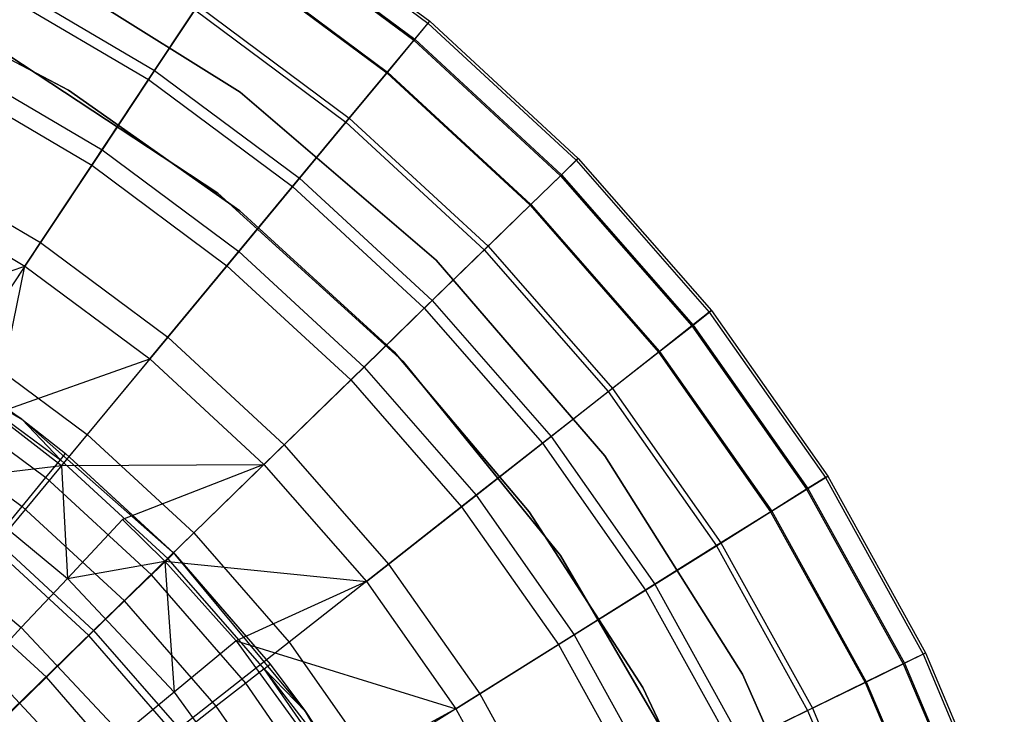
# Model space of a CAD drawing. Extents: x 0.1 to 16.1, y -7 to 7.
# Tile 64 of 68: x 9.4 to 10.9, y 1.2 to 2.3. Entities that reach past the tile are written whole.
import ezdxf

# ---------------------------------------------------------------- set-up
doc = ezdxf.new("R2010")
doc.units = 0
doc.header["$LTSCALE"] = 2.54
doc.layers.get('0').update_dxf_attribs({"color": 13, "linetype": 'CONTINUOUS'})

# ---------------------------------------------------------------- blocks, each defined once
blk = doc.blocks.new('DROPS_WOOD_E_PM_STL')
at = {"color": 0}
for p, q in [((9.7498, 2.5171, 4.8891), (10.0079, 2.3254, 4.8891)), ((9.7498, 2.5171, 4.8891), (10.0079, 2.3254, 4.8891)), ((9.7522, 2.5208, 5.1881), (10.0107, 2.3287, 5.1881)), ((9.7522, 2.5208, 5.1881), (10.0107, 2.3287, 5.1881)), ((9.7303, 2.4878, 4.5921), (9.9854, 2.2983, 4.5921)), ((9.7303, 2.4878, 4.5921), (9.9854, 2.2983, 4.5921)), ((9.7316, 2.4897, 5.5715), (9.9869, 2.3001, 5.5715)), ((9.7316, 2.4897, 5.5715), (9.9869, 2.3001, 5.5715)), ((9.3606, 2.4336, 213.1031), (9.709, 2.2156, 213.1031)), ((9.709, 2.2156, 220.7031), (9.3606, 2.4336, 220.7031)), ((9.3606, 2.4336, 213.1031), (9.709, 2.2156, 213.1031)), ((9.709, 2.2156, 220.7031), (9.3606, 2.4336, 220.7031)), ((9.693, 2.4315, 5.9503), (9.9423, 2.2463, 5.9503)), ((9.693, 2.4315, 5.9503), (9.9423, 2.2463, 5.9503)), ((9.6941, 2.4331, 4.3004), (9.9435, 2.2477, 4.3004)), ((9.6941, 2.4331, 4.3004), (9.9435, 2.2477, 4.3004)), ((9.3251, 2.3961, 3.7448), (9.5727, 2.2502, 3.7448)), ((9.3251, 2.3961, 3.7448), (9.5727, 2.2502, 3.7448)), ((9.4357, 2.2186, 213.3831), (9.1409, 2.3737, 213.3831)), ((9.1409, 2.3737, 213.3031), (9.4357, 2.2186, 213.3031)), ((9.4357, 2.2186, 213.3831), (9.1409, 2.3737, 213.3831)), ((9.1409, 2.3737, 213.3031), (9.4357, 2.2186, 213.3031)), ((9.4357, 2.2186, 220.7031), (9.1409, 2.3737, 220.7031)), ((9.317, 2.3806, 6.6831), (9.563, 2.2356, 6.6831)), ((9.317, 2.3806, 6.6831), (9.563, 2.2356, 6.6831)), ((9.6413, 2.3536, 4.0169), (9.5727, 2.2502, 3.7448)), ((9.6413, 2.3536, 4.0169), (9.5727, 2.2502, 3.7448)), ((9.6413, 2.3536, 4.0169), (9.8827, 2.1743, 4.0169)), ((9.6413, 2.3536, 4.0169), (9.8827, 2.1743, 4.0169)), ((9.563, 2.2356, 6.6831), (9.6367, 2.3466, 6.3217)), ((9.563, 2.2356, 6.6831), (9.6367, 2.3466, 6.3217)), ((9.6367, 2.3466, 6.3217), (9.8773, 2.1679, 6.3217)), ((9.6367, 2.3466, 6.3217), (9.8773, 2.1679, 6.3217)), ((10.0079, 2.3254, 4.8891), (9.9854, 2.2983, 4.5921)), ((10.0079, 2.3254, 4.8891), (9.9854, 2.2983, 4.5921)), ((9.9869, 2.3001, 5.5715), (10.0107, 2.3287, 5.1881)), ((9.9869, 2.3001, 5.5715), (10.0107, 2.3287, 5.1881)), ((10.0107, 2.3287, 5.1881), (10.0079, 2.3254, 4.8891)), ((10.0107, 2.3287, 5.1881), (10.0079, 2.3254, 4.8891)), ((10.0079, 2.3254, 4.8891), (10.2441, 2.1073, 4.8891)), ((10.0079, 2.3254, 4.8891), (10.2441, 2.1073, 4.8891)), ((10.0107, 2.3287, 5.1881), (10.2473, 2.1103, 5.1881)), ((10.0107, 2.3287, 5.1881), (10.2473, 2.1103, 5.1881)), ((9.9423, 2.2463, 5.9503), (9.9869, 2.3001, 5.5715)), ((9.9423, 2.2463, 5.9503), (9.9869, 2.3001, 5.5715)), ((9.9854, 2.2983, 4.5921), (9.9435, 2.2477, 4.3004)), ((9.9854, 2.2983, 4.5921), (9.9435, 2.2477, 4.3004)), ((9.9854, 2.2983, 4.5921), (10.2189, 2.0827, 4.5921)), ((9.9854, 2.2983, 4.5921), (10.2189, 2.0827, 4.5921)), ((9.9869, 2.3001, 5.5715), (10.2206, 2.0843, 5.5715)), ((9.9869, 2.3001, 5.5715), (10.2206, 2.0843, 5.5715)), ((9.6732, 2.0547, 213.1031), (9.3408, 2.2738, 213.1031)), ((9.3408, 2.2738, 220.7031), (9.6732, 2.0547, 220.7031)), ((9.3408, 2.2738, 220.7031), (9.6732, 2.0547, 220.7031)), ((9.6732, 2.0547, 213.1031), (9.3408, 2.2738, 213.1031)), ((9.2552, 2.2617, 3.487), (9.489, 2.1239, 3.487)), ((9.2552, 2.2617, 3.487), (9.489, 2.1239, 3.487)), ((9.5727, 2.2502, 3.7448), (9.489, 2.1239, 3.487)), ((9.5727, 2.2502, 3.7448), (9.489, 2.1239, 3.487)), ((9.5727, 2.2502, 3.7448), (9.8034, 2.0788, 3.7448)), ((9.5727, 2.2502, 3.7448), (9.8034, 2.0788, 3.7448)), ((9.8773, 2.1679, 6.3217), (9.9423, 2.2463, 5.9503)), ((9.8773, 2.1679, 6.3217), (9.9423, 2.2463, 5.9503)), ((9.9435, 2.2477, 4.3004), (9.8827, 2.1743, 4.0169)), ((9.9435, 2.2477, 4.3004), (9.8827, 2.1743, 4.0169)), ((9.9423, 2.2463, 5.9503), (10.1706, 2.0356, 5.9503)), ((9.9423, 2.2463, 5.9503), (10.1706, 2.0356, 5.9503)), ((9.9435, 2.2477, 4.3004), (10.1719, 2.0369, 4.3004)), ((9.9435, 2.2477, 4.3004), (10.1719, 2.0369, 4.3004)), ((9.2416, 2.2354, 7.0318), (9.4726, 2.0993, 7.0318)), ((9.2416, 2.2354, 7.0318), (9.4726, 2.0993, 7.0318)), ((9.4726, 2.0993, 7.0318), (9.563, 2.2356, 6.6831)), ((9.4726, 2.0993, 7.0318), (9.563, 2.2356, 6.6831)), ((9.563, 2.2356, 6.6831), (9.7923, 2.0653, 6.6831)), ((9.563, 2.2356, 6.6831), (9.7923, 2.0653, 6.6831)), ((9.7083, 2.027, 213.3831), (9.4357, 2.2186, 213.3831)), ((9.4357, 2.2186, 213.3031), (9.7083, 2.027, 213.3031)), ((9.4357, 2.2186, 213.3831), (9.4357, 2.2186, 213.3031)), ((9.7083, 2.027, 213.3831), (9.4357, 2.2186, 213.3831)), ((9.4357, 2.2186, 213.3031), (9.7083, 2.027, 213.3031)), ((9.4357, 2.2186, 213.3831), (9.4357, 2.2186, 213.3031)), ((9.7083, 2.027, 220.7031), (9.4357, 2.2186, 220.7031)), ((9.709, 2.2156, 213.1031), (10.021, 1.948, 213.1031)), ((10.021, 1.948, 220.7031), (9.709, 2.2156, 220.7031)), ((9.709, 2.2156, 213.1031), (10.021, 1.948, 213.1031)), ((9.709, 2.2156, 213.1031), (9.709, 2.2156, 220.7031)), ((10.021, 1.948, 220.7031), (9.709, 2.2156, 220.7031)), ((9.709, 2.2156, 213.1031), (9.709, 2.2156, 220.7031)), ((9.7923, 2.0653, 6.6831), (9.8773, 2.1679, 6.3217)), ((9.7923, 2.0653, 6.6831), (9.8773, 2.1679, 6.3217)), ((9.8827, 2.1743, 4.0169), (9.8034, 2.0788, 3.7448)), ((9.8827, 2.1743, 4.0169), (9.8034, 2.0788, 3.7448)), ((9.8773, 2.1679, 6.3217), (10.0976, 1.9645, 6.3217)), ((9.8773, 2.1679, 6.3217), (10.0976, 1.9645, 6.3217)), ((9.8827, 2.1743, 4.0169), (10.1036, 1.9704, 4.0169)), ((9.8827, 2.1743, 4.0169), (10.1036, 1.9704, 4.0169)), ((9.489, 2.1239, 3.487), (9.391, 1.9762, 3.2461)), ((9.489, 2.1239, 3.487), (9.391, 1.9762, 3.2461)), ((9.489, 2.1239, 3.487), (9.7067, 1.9621, 3.487)), ((9.489, 2.1239, 3.487), (9.7067, 1.9621, 3.487)), ((9.1735, 2.1043, 3.2461), (9.391, 1.9762, 3.2461)), ((9.1735, 2.1043, 3.2461), (9.391, 1.9762, 3.2461)), ((10.2441, 2.1073, 4.8891), (10.2189, 2.0827, 4.5921)), ((10.2441, 2.1073, 4.8891), (10.2189, 2.0827, 4.5921)), ((10.2206, 2.0843, 5.5715), (10.2473, 2.1103, 5.1881)), ((10.2206, 2.0843, 5.5715), (10.2473, 2.1103, 5.1881)), ((10.2473, 2.1103, 5.1881), (10.2441, 2.1073, 4.8891)), ((10.2473, 2.1103, 5.1881), (10.2441, 2.1073, 4.8891)), ((10.2441, 2.1073, 4.8891), (10.4559, 1.8653, 4.8891)), ((10.2441, 2.1073, 4.8891), (10.4559, 1.8653, 4.8891)), ((10.2473, 2.1103, 5.1881), (10.4593, 1.868, 5.1881)), ((10.2473, 2.1103, 5.1881), (10.4593, 1.868, 5.1881)), ((9.3661, 1.9387, 7.3652), (9.4726, 2.0993, 7.0318)), ((9.3661, 1.9387, 7.3652), (9.4726, 2.0993, 7.0318)), ((9.4726, 2.0993, 7.0318), (9.6879, 1.9394, 7.0318)), ((9.4726, 2.0993, 7.0318), (9.6879, 1.9394, 7.0318)), ((9.8034, 2.0788, 3.7448), (9.7067, 1.9621, 3.487)), ((9.8034, 2.0788, 3.7448), (9.7067, 1.9621, 3.487)), ((9.8034, 2.0788, 3.7448), (10.0146, 1.8838, 3.7448)), ((9.8034, 2.0788, 3.7448), (10.0146, 1.8838, 3.7448)), ((10.1706, 2.0356, 5.9503), (10.2206, 2.0843, 5.5715)), ((10.1706, 2.0356, 5.9503), (10.2206, 2.0843, 5.5715)), ((10.2189, 2.0827, 4.5921), (10.1719, 2.0369, 4.3004)), ((10.2189, 2.0827, 4.5921), (10.1719, 2.0369, 4.3004)), ((10.2189, 2.0827, 4.5921), (10.4282, 1.8436, 4.5921)), ((10.2189, 2.0827, 4.5921), (10.4282, 1.8436, 4.5921)), ((10.2206, 2.0843, 5.5715), (10.43, 1.845, 5.5715)), ((10.2206, 2.0843, 5.5715), (10.43, 1.845, 5.5715)), ((9.1527, 2.0644, 7.3652), (9.3661, 1.9387, 7.3652)), ((9.1527, 2.0644, 7.3652), (9.3661, 1.9387, 7.3652)), ((9.9681, 1.7874, 213.1031), (9.6732, 2.0547, 213.1031)), ((9.6732, 2.0547, 220.7031), (9.9681, 1.7874, 220.7031)), ((9.6732, 2.0547, 220.7031), (9.9681, 1.7874, 220.7031)), ((9.6732, 2.0547, 220.7031), (9.6732, 2.0547, 213.1031)), ((9.9681, 1.7874, 213.1031), (9.6732, 2.0547, 213.1031)), ((9.6732, 2.0547, 220.7031), (9.6732, 2.0547, 213.1031)), ((9.6879, 1.9394, 7.0318), (9.7923, 2.0653, 6.6831)), ((9.6879, 1.9394, 7.0318), (9.7923, 2.0653, 6.6831)), ((9.7923, 2.0653, 6.6831), (10.0021, 1.8716, 6.6831)), ((9.7923, 2.0653, 6.6831), (10.0021, 1.8716, 6.6831)), ((9.9541, 1.8021, 213.3831), (9.7083, 2.027, 213.3831)), ((9.7083, 2.027, 213.3031), (9.9541, 1.8021, 213.3031)), ((9.7083, 2.027, 213.3831), (9.7083, 2.027, 213.3031)), ((9.9541, 1.8021, 213.3831), (9.7083, 2.027, 213.3831)), ((9.7083, 2.027, 213.3031), (9.9541, 1.8021, 213.3031)), ((9.7083, 2.027, 213.3831), (9.7083, 2.027, 213.3031)), ((9.9541, 1.8021, 220.7031), (9.7083, 2.027, 220.7031)), ((10.0976, 1.9645, 6.3217), (10.1706, 2.0356, 5.9503)), ((10.0976, 1.9645, 6.3217), (10.1706, 2.0356, 5.9503)), ((10.1719, 2.0369, 4.3004), (10.1036, 1.9704, 4.0169)), ((10.1719, 2.0369, 4.3004), (10.1036, 1.9704, 4.0169)), ((10.1706, 2.0356, 5.9503), (10.3751, 1.8019, 5.9503)), ((10.1706, 2.0356, 5.9503), (10.3751, 1.8019, 5.9503)), ((10.1719, 2.0369, 4.3004), (10.3766, 1.803, 4.3004)), ((10.1719, 2.0369, 4.3004), (10.3766, 1.803, 4.3004)), ((9.391, 1.9762, 3.2461), (9.2797, 1.8085, 3.0249)), ((9.391, 1.9762, 3.2461), (9.2797, 1.8085, 3.0249)), ((9.391, 1.9762, 3.2461), (9.5936, 1.8256, 3.2461)), ((9.391, 1.9762, 3.2461), (9.5936, 1.8256, 3.2461)), ((9.7067, 1.9621, 3.487), (9.5936, 1.8256, 3.2461)), ((9.7067, 1.9621, 3.487), (9.5936, 1.8256, 3.2461)), ((9.7067, 1.9621, 3.487), (9.9061, 1.7781, 3.487)), ((9.7067, 1.9621, 3.487), (9.9061, 1.7781, 3.487)), ((10.0021, 1.8716, 6.6831), (10.0976, 1.9645, 6.3217)), ((10.0021, 1.8716, 6.6831), (10.0976, 1.9645, 6.3217)), ((10.1036, 1.9704, 4.0169), (10.0146, 1.8838, 3.7448)), ((10.1036, 1.9704, 4.0169), (10.0146, 1.8838, 3.7448)), ((10.0976, 1.9645, 6.3217), (10.2949, 1.739, 6.3217)), ((10.0976, 1.9645, 6.3217), (10.2949, 1.739, 6.3217)), ((10.1036, 1.9704, 4.0169), (10.3015, 1.7441, 4.0169)), ((10.1036, 1.9704, 4.0169), (10.3015, 1.7441, 4.0169)), ((10.021, 1.948, 213.1031), (10.2897, 1.637, 213.1031)), ((10.2897, 1.637, 220.7031), (10.021, 1.948, 220.7031)), ((10.021, 1.948, 213.1031), (10.2897, 1.637, 213.1031)), ((10.021, 1.948, 213.1031), (10.021, 1.948, 220.7031)), ((10.2897, 1.637, 220.7031), (10.021, 1.948, 220.7031)), ((10.021, 1.948, 213.1031), (10.021, 1.948, 220.7031)), ((9.0946, 1.8455, 7.681), (9.3661, 1.9387, 7.3652)), ((9.0946, 1.8455, 7.681), (9.3661, 1.9387, 7.3652)), ((9.3661, 1.9387, 7.3652), (9.2442, 1.755, 7.681)), ((9.3661, 1.9387, 7.3652), (9.2442, 1.755, 7.681)), ((9.3179, 1.7038, 7.681), (9.3661, 1.9387, 7.3652)), ((9.3179, 1.7038, 7.681), (9.3661, 1.9387, 7.3652)), ((9.3661, 1.9387, 7.3652), (9.5649, 1.791, 7.3652)), ((9.3661, 1.9387, 7.3652), (9.5649, 1.791, 7.3652)), ((9.5649, 1.791, 7.3652), (9.6879, 1.9394, 7.0318)), ((9.5649, 1.791, 7.3652), (9.6879, 1.9394, 7.0318)), ((9.6879, 1.9394, 7.0318), (9.8849, 1.7575, 7.0318)), ((9.6879, 1.9394, 7.0318), (9.8849, 1.7575, 7.0318)), ((10.0146, 1.8838, 3.7448), (9.9061, 1.7781, 3.487)), ((10.0146, 1.8838, 3.7448), (9.9061, 1.7781, 3.487)), ((10.0146, 1.8838, 3.7448), (10.2039, 1.6675, 3.7448)), ((10.0146, 1.8838, 3.7448), (10.2039, 1.6675, 3.7448)), ((9.3614, 1.6952, 9.533), (9.0876, 1.8709, 9.533)), ((9.3614, 1.6952, 9.533), (9.0876, 1.8709, 9.533)), ((9.8849, 1.7575, 7.0318), (10.0021, 1.8716, 6.6831)), ((9.8849, 1.7575, 7.0318), (10.0021, 1.8716, 6.6831)), ((10.0021, 1.8716, 6.6831), (10.1902, 1.6567, 6.6831)), ((10.0021, 1.8716, 6.6831), (10.1902, 1.6567, 6.6831)), ((10.43, 1.845, 5.5715), (10.4593, 1.868, 5.1881)), ((10.43, 1.845, 5.5715), (10.4593, 1.868, 5.1881)), ((10.4593, 1.868, 5.1881), (10.4559, 1.8653, 4.8891)), ((10.4593, 1.868, 5.1881), (10.4559, 1.8653, 4.8891)), ((10.4593, 1.868, 5.1881), (10.6444, 1.6045, 5.1881)), ((10.4593, 1.868, 5.1881), (10.6444, 1.6045, 5.1881)), ((10.4559, 1.8653, 4.8891), (10.4282, 1.8436, 4.5921)), ((10.4559, 1.8653, 4.8891), (10.4282, 1.8436, 4.5921)), ((10.4559, 1.8653, 4.8891), (10.6407, 1.6022, 4.8891)), ((10.4559, 1.8653, 4.8891), (10.6407, 1.6022, 4.8891)), ((10.3751, 1.8019, 5.9503), (10.43, 1.845, 5.5715)), ((10.3751, 1.8019, 5.9503), (10.43, 1.845, 5.5715)), ((10.4282, 1.8436, 4.5921), (10.3766, 1.803, 4.3004)), ((10.4282, 1.8436, 4.5921), (10.3766, 1.803, 4.3004)), ((10.4282, 1.8436, 4.5921), (10.6108, 1.5835, 4.5921)), ((10.4282, 1.8436, 4.5921), (10.6108, 1.5835, 4.5921)), ((10.43, 1.845, 5.5715), (10.6128, 1.5848, 5.5715)), ((10.43, 1.845, 5.5715), (10.6128, 1.5848, 5.5715)), ((9.5936, 1.8256, 3.2461), (9.4652, 1.6708, 3.0249)), ((9.5936, 1.8256, 3.2461), (9.4652, 1.6708, 3.0249)), ((9.5936, 1.8256, 3.2461), (9.7791, 1.6544, 3.2461)), ((9.5936, 1.8256, 3.2461), (9.7791, 1.6544, 3.2461)), ((9.2797, 1.8085, 3.0249), (9.4652, 1.6708, 3.0249)), ((9.2797, 1.8085, 3.0249), (9.4652, 1.6708, 3.0249)), ((10.3766, 1.803, 4.3004), (10.3015, 1.7441, 4.0169)), ((10.3766, 1.803, 4.3004), (10.3015, 1.7441, 4.0169)), ((10.3766, 1.803, 4.3004), (10.5552, 1.5487, 4.3004)), ((10.3766, 1.803, 4.3004), (10.5552, 1.5487, 4.3004)), ((9.3179, 1.7038, 7.681), (9.5649, 1.791, 7.3652)), ((9.3179, 1.7038, 7.681), (9.5649, 1.791, 7.3652)), ((9.5649, 1.791, 7.3652), (9.4242, 1.6213, 7.681)), ((9.5649, 1.791, 7.3652), (9.4242, 1.6213, 7.681)), ((9.5649, 1.791, 7.3652), (9.7468, 1.623, 7.3652)), ((9.5649, 1.791, 7.3652), (9.7468, 1.623, 7.3652)), ((10.1692, 1.5477, 213.3831), (9.9541, 1.8021, 213.3831)), ((9.9541, 1.8021, 213.3031), (10.1692, 1.5477, 213.3031)), ((9.9541, 1.8021, 213.3831), (9.9541, 1.8021, 213.3031)), ((10.1692, 1.5477, 213.3831), (9.9541, 1.8021, 213.3831)), ((9.9541, 1.8021, 213.3031), (10.1692, 1.5477, 213.3031)), ((9.9541, 1.8021, 213.3831), (9.9541, 1.8021, 213.3031)), ((10.1692, 1.5477, 220.7031), (9.9541, 1.8021, 220.7031)), ((10.2189, 1.4783, 213.1031), (9.9681, 1.7874, 213.1031)), ((9.9681, 1.7874, 220.7031), (10.2189, 1.4783, 220.7031)), ((9.9681, 1.7874, 220.7031), (10.2189, 1.4783, 220.7031)), ((9.9681, 1.7874, 220.7031), (9.9681, 1.7874, 213.1031)), ((10.2189, 1.4783, 213.1031), (9.9681, 1.7874, 213.1031)), ((9.9681, 1.7874, 220.7031), (9.9681, 1.7874, 213.1031)), ((10.2949, 1.739, 6.3217), (10.3751, 1.8019, 5.9503)), ((10.2949, 1.739, 6.3217), (10.3751, 1.8019, 5.9503)), ((10.3751, 1.8019, 5.9503), (10.5536, 1.5477, 5.9503)), ((10.3751, 1.8019, 5.9503), (10.5536, 1.5477, 5.9503)), ((9.2423, 1.779, 15.533), (9.3614, 1.6952, 9.533)), ((9.2423, 1.779, 15.533), (9.3614, 1.6952, 9.533)), ((9.2423, 1.779, 15.533), (9.3614, 1.6952, 15.533)), ((9.2423, 1.779, 15.533), (9.3614, 1.6952, 15.533)), ((9.9061, 1.7781, 3.487), (9.7791, 1.6544, 3.2461)), ((9.9061, 1.7781, 3.487), (9.7791, 1.6544, 3.2461)), ((9.9061, 1.7781, 3.487), (10.0847, 1.5739, 3.487)), ((9.9061, 1.7781, 3.487), (10.0847, 1.5739, 3.487)), ((9.2354, 1.7685, 15.6443), (9.3614, 1.6952, 15.533)), ((9.2354, 1.7685, 15.6443), (9.3614, 1.6952, 15.533)), ((9.2354, 1.7685, 15.6443), (9.423, 1.6306, 15.6443)), ((9.2354, 1.7685, 15.6443), (9.423, 1.6306, 15.6443)), ((9.7468, 1.623, 7.3652), (9.8849, 1.7575, 7.0318)), ((9.7468, 1.623, 7.3652), (9.8849, 1.7575, 7.0318)), ((9.8849, 1.7575, 7.0318), (10.0615, 1.5557, 7.0318)), ((9.8849, 1.7575, 7.0318), (10.0615, 1.5557, 7.0318)), ((10.3015, 1.7441, 4.0169), (10.2039, 1.6675, 3.7448)), ((10.3015, 1.7441, 4.0169), (10.2039, 1.6675, 3.7448)), ((10.3015, 1.7441, 4.0169), (10.4743, 1.4981, 4.0169)), ((10.3015, 1.7441, 4.0169), (10.4743, 1.4981, 4.0169)), ((9.2152, 1.7375, 15.7499), (9.3994, 1.6021, 15.7499)), ((9.2152, 1.7375, 15.7499), (9.3994, 1.6021, 15.7499)), ((10.1902, 1.6567, 6.6831), (10.2949, 1.739, 6.3217)), ((10.1902, 1.6567, 6.6831), (10.2949, 1.739, 6.3217)), ((10.2949, 1.739, 6.3217), (10.4672, 1.4937, 6.3217)), ((10.2949, 1.739, 6.3217), (10.4672, 1.4937, 6.3217)), ((9.3179, 1.7038, 7.681), (9.4242, 1.6213, 7.681)), ((9.3179, 1.7038, 7.681), (9.4242, 1.6213, 7.681)), ((9.3614, 1.6952, 9.533), (9.4309, 1.6403, 15.533)), ((9.6052, 1.4797, 9.533), (9.3614, 1.6952, 9.533)), ((9.3614, 1.6952, 15.533), (9.3614, 1.6952, 9.533)), ((9.3614, 1.6952, 15.533), (9.3614, 1.6952, 9.533)), ((9.3614, 1.6952, 15.533), (9.4309, 1.6403, 15.533)), ((9.3614, 1.6952, 9.533), (9.4309, 1.6403, 15.533)), ((9.6052, 1.4797, 9.533), (9.3614, 1.6952, 9.533)), ((9.3614, 1.6952, 15.533), (9.4309, 1.6403, 15.533)), ((9.3614, 1.6952, 15.533), (9.423, 1.6306, 15.6443)), ((9.3614, 1.6952, 15.533), (9.423, 1.6306, 15.6443)), ((9.1826, 1.6877, 15.8447), (9.3616, 1.5561, 15.8447)), ((9.1826, 1.6877, 15.8447), (9.3616, 1.5561, 15.8447)), ((9.4652, 1.6708, 3.0249), (9.3229, 1.4991, 2.8255)), ((9.4652, 1.6708, 3.0249), (9.3229, 1.4991, 2.8255)), ((9.4652, 1.6708, 3.0249), (9.6349, 1.5141, 3.0249)), ((9.4652, 1.6708, 3.0249), (9.6349, 1.5141, 3.0249)), ((10.2039, 1.6675, 3.7448), (10.0847, 1.5739, 3.487)), ((10.2039, 1.6675, 3.7448), (10.0847, 1.5739, 3.487)), ((10.2039, 1.6675, 3.7448), (10.3691, 1.4323, 3.7448)), ((10.2039, 1.6675, 3.7448), (10.3691, 1.4323, 3.7448)), ((9.7791, 1.6544, 3.2461), (9.6349, 1.5141, 3.0249)), ((9.7791, 1.6544, 3.2461), (9.6349, 1.5141, 3.0249)), ((9.7791, 1.6544, 3.2461), (9.9453, 1.4644, 3.2461)), ((9.7791, 1.6544, 3.2461), (9.9453, 1.4644, 3.2461)), ((10.0615, 1.5557, 7.0318), (10.1902, 1.6567, 6.6831)), ((10.0615, 1.5557, 7.0318), (10.1902, 1.6567, 6.6831)), ((10.1902, 1.6567, 6.6831), (10.3543, 1.423, 6.6831)), ((10.1902, 1.6567, 6.6831), (10.3543, 1.423, 6.6831)), ((9.3994, 1.6021, 15.7499), (9.423, 1.6306, 15.6443)), ((9.3994, 1.6021, 15.7499), (9.423, 1.6306, 15.6443)), ((9.423, 1.6306, 15.6443), (9.4309, 1.6403, 15.533)), ((9.423, 1.6306, 15.6443), (9.4309, 1.6403, 15.533)), ((9.5942, 1.473, 15.6443), (9.423, 1.6306, 15.6443)), ((9.5942, 1.473, 15.6443), (9.423, 1.6306, 15.6443)), ((9.4309, 1.6403, 15.533), (9.6052, 1.4797, 9.533)), ((9.4309, 1.6403, 15.533), (9.6052, 1.4797, 9.533)), ((9.4309, 1.6403, 15.533), (9.6032, 1.4817, 15.533)), ((9.4309, 1.6403, 15.533), (9.6032, 1.4817, 15.533)), ((10.2897, 1.637, 213.1031), (10.509, 1.2894, 213.1031)), ((10.509, 1.2894, 220.7031), (10.2897, 1.637, 220.7031)), ((10.2897, 1.637, 213.1031), (10.509, 1.2894, 213.1031)), ((10.2897, 1.637, 213.1031), (10.2897, 1.637, 220.7031)), ((10.509, 1.2894, 220.7031), (10.2897, 1.637, 220.7031)), ((10.2897, 1.637, 213.1031), (10.2897, 1.637, 220.7031)), ((9.2424, 1.5999, 7.8696), (9.4242, 1.6213, 7.681)), ((9.2424, 1.5999, 7.8696), (9.4242, 1.6213, 7.681)), ((9.4242, 1.6213, 7.681), (9.7468, 1.623, 7.3652)), ((9.4242, 1.6213, 7.681), (9.7468, 1.623, 7.3652)), ((9.4242, 1.6213, 7.681), (9.4338, 1.4416, 7.8696)), ((9.4242, 1.6213, 7.681), (9.4338, 1.4416, 7.8696)), ((9.7468, 1.623, 7.3652), (9.5217, 1.5352, 7.681)), ((9.7468, 1.623, 7.3652), (9.5217, 1.5352, 7.681)), ((9.5889, 1.4692, 7.681), (9.7468, 1.623, 7.3652)), ((9.5889, 1.4692, 7.681), (9.7468, 1.623, 7.3652)), ((9.7468, 1.623, 7.3652), (9.9099, 1.4367, 7.3652)), ((9.7468, 1.623, 7.3652), (9.9099, 1.4367, 7.3652)), ((9.2424, 1.5999, 7.8696), (9.4338, 1.4416, 7.8696)), ((9.2424, 1.5999, 7.8696), (9.4338, 1.4416, 7.8696)), ((9.3616, 1.5561, 15.8447), (9.3994, 1.6021, 15.7499)), ((9.3616, 1.5561, 15.8447), (9.3994, 1.6021, 15.7499)), ((9.5677, 1.4472, 15.7499), (9.3994, 1.6021, 15.7499)), ((9.5677, 1.4472, 15.7499), (9.3994, 1.6021, 15.7499)), ((10.6407, 1.6022, 4.8891), (10.6108, 1.5835, 4.5921)), ((10.6407, 1.6022, 4.8891), (10.6108, 1.5835, 4.5921)), ((10.6128, 1.5848, 5.5715), (10.6444, 1.6045, 5.1881)), ((10.6128, 1.5848, 5.5715), (10.6444, 1.6045, 5.1881)), ((10.6444, 1.6045, 5.1881), (10.6407, 1.6022, 4.8891)), ((10.6444, 1.6045, 5.1881), (10.6407, 1.6022, 4.8891)), ((10.6407, 1.6022, 4.8891), (10.7965, 1.3209, 4.8891)), ((10.6407, 1.6022, 4.8891), (10.7965, 1.3209, 4.8891)), ((10.6444, 1.6045, 5.1881), (10.8004, 1.3229, 5.1881)), ((10.6444, 1.6045, 5.1881), (10.8004, 1.3229, 5.1881)), ((10.5536, 1.5477, 5.9503), (10.6128, 1.5848, 5.5715)), ((10.5536, 1.5477, 5.9503), (10.6128, 1.5848, 5.5715)), ((10.6108, 1.5835, 4.5921), (10.5552, 1.5487, 4.3004)), ((10.6108, 1.5835, 4.5921), (10.5552, 1.5487, 4.3004)), ((10.6108, 1.5835, 4.5921), (10.7648, 1.3055, 4.5921)), ((10.6108, 1.5835, 4.5921), (10.7648, 1.3055, 4.5921)), ((10.6128, 1.5848, 5.5715), (10.7669, 1.3066, 5.5715)), ((10.6128, 1.5848, 5.5715), (10.7669, 1.3066, 5.5715)), ((10.0847, 1.5739, 3.487), (9.9453, 1.4644, 3.2461)), ((10.0847, 1.5739, 3.487), (9.9453, 1.4644, 3.2461)), ((10.0847, 1.5739, 3.487), (10.2407, 1.3519, 3.487)), ((10.0847, 1.5739, 3.487), (10.2407, 1.3519, 3.487)), ((9.3112, 1.495, 15.9239), (9.3616, 1.5561, 15.8447)), ((9.3112, 1.495, 15.9239), (9.3616, 1.5561, 15.8447)), ((9.525, 1.4057, 15.8447), (9.3616, 1.5561, 15.8447)), ((9.525, 1.4057, 15.8447), (9.3616, 1.5561, 15.8447)), ((9.9099, 1.4367, 7.3652), (10.0615, 1.5557, 7.0318)), ((9.9099, 1.4367, 7.3652), (10.0615, 1.5557, 7.0318)), ((10.0615, 1.5557, 7.0318), (10.2156, 1.3362, 7.0318)), ((10.0615, 1.5557, 7.0318), (10.2156, 1.3362, 7.0318)), ((10.3499, 1.2678, 213.3831), (10.1692, 1.5477, 213.3831)), ((10.1692, 1.5477, 213.3031), (10.3499, 1.2678, 213.3031)), ((10.1692, 1.5477, 213.3831), (10.1692, 1.5477, 213.3031)), ((10.3499, 1.2678, 213.3831), (10.1692, 1.5477, 213.3831)), ((10.1692, 1.5477, 213.3031), (10.3499, 1.2678, 213.3031)), ((10.1692, 1.5477, 213.3831), (10.1692, 1.5477, 213.3031)), ((10.3499, 1.2678, 220.7031), (10.1692, 1.5477, 220.7031)), ((10.4672, 1.4937, 6.3217), (10.5536, 1.5477, 5.9503)), ((10.4672, 1.4937, 6.3217), (10.5536, 1.5477, 5.9503)), ((10.5552, 1.5487, 4.3004), (10.4743, 1.4981, 4.0169)), ((10.5552, 1.5487, 4.3004), (10.4743, 1.4981, 4.0169)), ((10.5536, 1.5477, 5.9503), (10.7041, 1.276, 5.9503)), ((10.5536, 1.5477, 5.9503), (10.7041, 1.276, 5.9503)), ((10.5552, 1.5487, 4.3004), (10.7058, 1.2768, 4.3004)), ((10.5552, 1.5487, 4.3004), (10.7058, 1.2768, 4.3004)), ((9.5217, 1.5352, 7.681), (9.4338, 1.4416, 7.8696)), ((9.5217, 1.5352, 7.681), (9.4338, 1.4416, 7.8696)), ((9.5217, 1.5352, 7.681), (9.5889, 1.4692, 7.681)), ((9.5217, 1.5352, 7.681), (9.5889, 1.4692, 7.681)), ((9.1794, 1.5132, 8.071), (9.3604, 1.3635, 8.071)), ((9.1794, 1.5132, 8.071), (9.3604, 1.3635, 8.071)), ((9.6349, 1.5141, 3.0249), (9.4752, 1.3585, 2.8255)), ((9.6349, 1.5141, 3.0249), (9.4752, 1.3585, 2.8255)), ((9.6349, 1.5141, 3.0249), (9.787, 1.3402, 3.0249)), ((9.6349, 1.5141, 3.0249), (9.787, 1.3402, 3.0249)), ((9.4682, 1.3505, 15.9239), (9.3112, 1.495, 15.9239)), ((9.4682, 1.3505, 15.9239), (9.3112, 1.495, 15.9239)), ((9.3229, 1.4991, 2.8255), (9.4752, 1.3585, 2.8255)), ((9.3229, 1.4991, 2.8255), (9.4752, 1.3585, 2.8255)), ((10.3543, 1.423, 6.6831), (10.4672, 1.4937, 6.3217)), ((10.3543, 1.423, 6.6831), (10.4672, 1.4937, 6.3217)), ((10.4743, 1.4981, 4.0169), (10.3691, 1.4323, 3.7448)), ((10.4743, 1.4981, 4.0169), (10.3691, 1.4323, 3.7448)), ((10.4672, 1.4937, 6.3217), (10.6125, 1.2315, 6.3217)), ((10.4672, 1.4937, 6.3217), (10.6125, 1.2315, 6.3217)), ((10.4743, 1.4981, 4.0169), (10.62, 1.2351, 4.0169)), ((10.4743, 1.4981, 4.0169), (10.62, 1.2351, 4.0169)), ((9.5942, 1.473, 15.6443), (9.6032, 1.4817, 15.533)), ((9.5942, 1.473, 15.6443), (9.6032, 1.4817, 15.533)), ((9.6032, 1.4817, 15.533), (9.6052, 1.4797, 9.533)), ((9.6032, 1.4817, 15.533), (9.6052, 1.4797, 9.533)), ((9.6032, 1.4817, 15.533), (9.7569, 1.3052, 15.533)), ((9.6032, 1.4817, 15.533), (9.7569, 1.3052, 15.533)), ((9.6052, 1.4797, 9.533), (9.7569, 1.3052, 15.533)), ((9.8132, 1.2295, 9.533), (9.6052, 1.4797, 9.533)), ((9.6052, 1.4797, 9.533), (9.7569, 1.3052, 15.533)), ((9.8132, 1.2295, 9.533), (9.6052, 1.4797, 9.533)), ((10.4195, 1.1344, 213.1031), (10.2189, 1.4783, 213.1031)), ((10.2189, 1.4783, 220.7031), (10.4195, 1.1344, 220.7031)), ((10.2189, 1.4783, 220.7031), (10.4195, 1.1344, 220.7031)), ((10.2189, 1.4783, 220.7031), (10.2189, 1.4783, 213.1031)), ((10.4195, 1.1344, 213.1031), (10.2189, 1.4783, 213.1031)), ((10.2189, 1.4783, 220.7031), (10.2189, 1.4783, 213.1031)), ((9.4338, 1.4416, 7.8696), (9.5889, 1.4692, 7.681)), ((9.4338, 1.4416, 7.8696), (9.5889, 1.4692, 7.681)), ((9.5677, 1.4472, 15.7499), (9.5942, 1.473, 15.6443)), ((9.5677, 1.4472, 15.7499), (9.5942, 1.473, 15.6443)), ((9.5889, 1.4692, 7.681), (9.9099, 1.4367, 7.3652)), ((9.5889, 1.4692, 7.681), (9.9099, 1.4367, 7.3652)), ((9.5889, 1.4692, 7.681), (9.7027, 1.3424, 7.681)), ((9.5889, 1.4692, 7.681), (9.7027, 1.3424, 7.681)), ((9.5889, 1.4692, 7.681), (9.6038, 1.2606, 7.8696)), ((9.5889, 1.4692, 7.681), (9.6038, 1.2606, 7.8696)), ((9.747, 1.2975, 15.6443), (9.5942, 1.473, 15.6443)), ((9.747, 1.2975, 15.6443), (9.5942, 1.473, 15.6443)), ((9.9453, 1.4644, 3.2461), (9.787, 1.3402, 3.0249)), ((9.9453, 1.4644, 3.2461), (9.787, 1.3402, 3.0249)), ((9.9453, 1.4644, 3.2461), (10.0904, 1.2579, 3.2461)), ((9.9453, 1.4644, 3.2461), (10.0904, 1.2579, 3.2461)), ((9.525, 1.4057, 15.8447), (9.5677, 1.4472, 15.7499)), ((9.525, 1.4057, 15.8447), (9.5677, 1.4472, 15.7499)), ((9.7179, 1.2748, 15.7499), (9.5677, 1.4472, 15.7499)), ((9.7179, 1.2748, 15.7499), (9.5677, 1.4472, 15.7499)), ((9.4338, 1.4416, 7.8696), (9.3604, 1.3635, 8.071)), ((9.4338, 1.4416, 7.8696), (9.3604, 1.3635, 8.071)), ((9.4338, 1.4416, 7.8696), (9.6038, 1.2606, 7.8696)), ((9.4338, 1.4416, 7.8696), (9.6038, 1.2606, 7.8696)), ((9.9099, 1.4367, 7.3652), (9.7027, 1.3424, 7.681)), ((9.9099, 1.4367, 7.3652), (9.7027, 1.3424, 7.681)), ((9.9099, 1.4367, 7.3652), (10.0523, 1.234, 7.3652)), ((9.9099, 1.4367, 7.3652), (10.0523, 1.234, 7.3652)), ((10.3691, 1.4323, 3.7448), (10.2407, 1.3519, 3.487)), ((10.3691, 1.4323, 3.7448), (10.2407, 1.3519, 3.487)), ((10.3691, 1.4323, 3.7448), (10.5084, 1.1809, 3.7448)), ((10.3691, 1.4323, 3.7448), (10.5084, 1.1809, 3.7448)), ((9.4003, 1.2844, 15.9835), (9.251, 1.4218, 15.9835)), ((9.4003, 1.2844, 15.9835), (9.251, 1.4218, 15.9835)), ((10.2156, 1.3362, 7.0318), (10.3543, 1.423, 6.6831)), ((10.2156, 1.3362, 7.0318), (10.3543, 1.423, 6.6831)), ((10.3543, 1.423, 6.6831), (10.4927, 1.1732, 6.6831)), ((10.3543, 1.423, 6.6831), (10.4927, 1.1732, 6.6831)), ((9.4682, 1.3505, 15.9239), (9.525, 1.4057, 15.8447)), ((9.4682, 1.3505, 15.9239), (9.525, 1.4057, 15.8447)), ((9.6708, 1.2382, 15.8447), (9.525, 1.4057, 15.8447)), ((9.6708, 1.2382, 15.8447), (9.525, 1.4057, 15.8447)), ((9.4752, 1.3585, 2.8255), (9.3016, 1.1895, 2.6502)), ((9.4752, 1.3585, 2.8255), (9.3016, 1.1895, 2.6502)), ((9.3604, 1.3635, 8.071), (9.3024, 1.3017, 8.2829)), ((9.3604, 1.3635, 8.071), (9.3024, 1.3017, 8.2829)), ((9.3604, 1.3635, 8.071), (9.5212, 1.1922, 8.071)), ((9.3604, 1.3635, 8.071), (9.5212, 1.1922, 8.071)), ((9.4003, 1.2844, 15.9835), (9.4682, 1.3505, 15.9239)), ((9.4003, 1.2844, 15.9835), (9.4682, 1.3505, 15.9239)), ((9.6084, 1.1896, 15.9239), (9.4682, 1.3505, 15.9239)), ((9.6084, 1.1896, 15.9239), (9.4682, 1.3505, 15.9239)), ((9.4752, 1.3585, 2.8255), (9.6117, 1.2025, 2.8255)), ((9.4752, 1.3585, 2.8255), (9.6117, 1.2025, 2.8255)), ((10.2407, 1.3519, 3.487), (10.0904, 1.2579, 3.2461)), ((10.2407, 1.3519, 3.487), (10.0904, 1.2579, 3.2461)), ((10.2407, 1.3519, 3.487), (10.3721, 1.1146, 3.487)), ((10.2407, 1.3519, 3.487), (10.3721, 1.1146, 3.487)), ((9.7027, 1.3424, 7.681), (9.6038, 1.2606, 7.8696)), ((9.7027, 1.3424, 7.681), (9.6038, 1.2606, 7.8696)), ((9.787, 1.3402, 3.0249), (9.6117, 1.2025, 2.8255)), ((9.787, 1.3402, 3.0249), (9.6117, 1.2025, 2.8255)), ((9.7027, 1.3424, 7.681), (10.0523, 1.234, 7.3652)), ((9.7027, 1.3424, 7.681), (10.0523, 1.234, 7.3652)), ((9.7027, 1.3424, 7.681), (9.8582, 1.1285, 7.681)), ((9.7027, 1.3424, 7.681), (9.8582, 1.1285, 7.681)), ((9.787, 1.3402, 3.0249), (9.9198, 1.1512, 3.0249)), ((9.787, 1.3402, 3.0249), (9.9198, 1.1512, 3.0249)), ((10.0523, 1.234, 7.3652), (10.2156, 1.3362, 7.0318)), ((10.0523, 1.234, 7.3652), (10.2156, 1.3362, 7.0318)), ((10.2156, 1.3362, 7.0318), (10.3456, 1.1017, 7.0318)), ((10.2156, 1.3362, 7.0318), (10.3456, 1.1017, 7.0318)), ((10.7965, 1.3209, 4.8891), (10.7648, 1.3055, 4.5921)), ((10.7965, 1.3209, 4.8891), (10.7648, 1.3055, 4.5921)), ((10.7669, 1.3066, 5.5715), (10.8004, 1.3229, 5.1881)), ((10.7669, 1.3066, 5.5715), (10.8004, 1.3229, 5.1881)), ((10.8004, 1.3229, 5.1881), (10.7965, 1.3209, 4.8891)), ((10.8004, 1.3229, 5.1881), (10.7965, 1.3209, 4.8891)), ((10.7965, 1.3209, 4.8891), (10.9215, 1.0247, 4.8891)), ((10.7965, 1.3209, 4.8891), (10.9215, 1.0247, 4.8891)), ((10.8004, 1.3229, 5.1881), (10.9256, 1.0262, 5.1881)), ((10.8004, 1.3229, 5.1881), (10.9256, 1.0262, 5.1881)), ((9.3024, 1.3017, 8.2829), (9.4559, 1.1382, 8.2829)), ((9.3024, 1.3017, 8.2829), (9.4559, 1.1382, 8.2829)), ((9.747, 1.2975, 15.6443), (9.7569, 1.3052, 15.533)), ((9.747, 1.2975, 15.6443), (9.7569, 1.3052, 15.533)), ((9.7569, 1.3052, 15.533), (9.8132, 1.2295, 9.533)), ((9.7569, 1.3052, 15.533), (9.8132, 1.2295, 9.533)), ((9.7569, 1.3052, 15.533), (9.8132, 1.2295, 15.533)), ((9.7569, 1.3052, 15.533), (9.8132, 1.2295, 15.533)), ((10.7041, 1.276, 5.9503), (10.7669, 1.3066, 5.5715)), ((10.7041, 1.276, 5.9503), (10.7669, 1.3066, 5.5715)), ((10.7648, 1.3055, 4.5921), (10.7058, 1.2768, 4.3004)), ((10.7648, 1.3055, 4.5921), (10.7058, 1.2768, 4.3004)), ((10.7648, 1.3055, 4.5921), (10.8884, 1.0128, 4.5921)), ((10.7648, 1.3055, 4.5921), (10.8884, 1.0128, 4.5921)), ((10.7669, 1.3066, 5.5715), (10.8906, 1.0136, 5.5715)), ((10.7669, 1.3066, 5.5715), (10.8906, 1.0136, 5.5715)), ((9.747, 1.2975, 15.6443), (9.7179, 1.2748, 15.7499)), ((9.747, 1.2975, 15.6443), (9.7179, 1.2748, 15.7499)), ((9.8797, 1.1062, 15.6443), (9.747, 1.2975, 15.6443)), ((9.8903, 1.1128, 15.533), (9.747, 1.2975, 15.6443)), ((9.8797, 1.1062, 15.6443), (9.747, 1.2975, 15.6443)), ((9.8903, 1.1128, 15.533), (9.747, 1.2975, 15.6443)), ((9.8132, 1.2295, 15.533), (9.747, 1.2975, 15.6443)), ((9.8132, 1.2295, 15.533), (9.747, 1.2975, 15.6443)), ((10.509, 1.2894, 213.1031), (10.674, 0.9129, 213.1031)), ((10.674, 0.9129, 220.7031), (10.509, 1.2894, 220.7031)), ((10.509, 1.2894, 213.1031), (10.674, 0.9129, 213.1031)), ((10.509, 1.2894, 213.1031), (10.509, 1.2894, 220.7031)), ((10.674, 0.9129, 220.7031), (10.509, 1.2894, 220.7031)), ((10.509, 1.2894, 213.1031), (10.509, 1.2894, 220.7031)), ((9.3245, 1.2107, 16.0205), (9.4003, 1.2844, 15.9835)), ((9.3245, 1.2107, 16.0205), (9.4003, 1.2844, 15.9835)), ((9.5336, 1.1313, 15.9835), (9.4003, 1.2844, 15.9835)), ((9.5336, 1.1313, 15.9835), (9.4003, 1.2844, 15.9835)), ((9.7179, 1.2748, 15.7499), (9.6708, 1.2382, 15.8447)), ((9.7179, 1.2748, 15.7499), (9.6708, 1.2382, 15.8447)), ((9.8482, 1.0869, 15.7499), (9.7179, 1.2748, 15.7499)), ((9.8482, 1.0869, 15.7499), (9.7179, 1.2748, 15.7499)), ((10.6125, 1.2315, 6.3217), (10.7041, 1.276, 5.9503)), ((10.6125, 1.2315, 6.3217), (10.7041, 1.276, 5.9503)), ((10.7058, 1.2768, 4.3004), (10.62, 1.2351, 4.0169)), ((10.7058, 1.2768, 4.3004), (10.62, 1.2351, 4.0169)), ((10.7041, 1.276, 5.9503), (10.8249, 0.9899, 5.9503)), ((10.7041, 1.276, 5.9503), (10.8249, 0.9899, 5.9503)), ((10.7058, 1.2768, 4.3004), (10.8266, 0.9905, 4.3004)), ((10.7058, 1.2768, 4.3004), (10.8266, 0.9905, 4.3004)), ((9.6038, 1.2606, 7.8696), (9.5212, 1.1922, 8.071)), ((9.6038, 1.2606, 7.8696), (9.5212, 1.1922, 8.071)), ((9.6038, 1.2606, 7.8696), (9.7497, 1.0597, 7.8696)), ((9.6038, 1.2606, 7.8696), (9.7497, 1.0597, 7.8696)), ((10.0904, 1.2579, 3.2461), (9.9198, 1.1512, 3.0249)), ((10.0904, 1.2579, 3.2461), (9.9198, 1.1512, 3.0249)), ((10.0904, 1.2579, 3.2461), (10.2127, 1.0371, 3.2461)), ((10.0904, 1.2579, 3.2461), (10.2127, 1.0371, 3.2461)), ((10.4934, 0.9671, 213.3831), (10.3499, 1.2678, 213.3831)), ((10.3499, 1.2678, 213.3031), (10.4934, 0.9671, 213.3031)), ((10.3499, 1.2678, 213.3831), (10.3499, 1.2678, 213.3031)), ((10.4934, 0.9671, 213.3831), (10.3499, 1.2678, 213.3831)), ((10.3499, 1.2678, 213.3031), (10.4934, 0.9671, 213.3031)), ((10.3499, 1.2678, 213.3831), (10.3499, 1.2678, 213.3031)), ((10.4934, 0.9671, 220.7031), (10.3499, 1.2678, 220.7031)), ((9.6708, 1.2382, 15.8447), (9.6084, 1.1896, 15.9239)), ((9.6708, 1.2382, 15.8447), (9.6084, 1.1896, 15.9239)), ((9.7974, 1.0557, 15.8447), (9.6708, 1.2382, 15.8447)), ((9.7974, 1.0557, 15.8447), (9.6708, 1.2382, 15.8447)), ((9.8132, 1.2295, 9.533), (9.8903, 1.1128, 15.533)), ((9.9805, 0.9506, 9.533), (9.8132, 1.2295, 9.533)), ((9.8132, 1.2295, 15.533), (9.8132, 1.2295, 9.533)), ((9.8132, 1.2295, 15.533), (9.8132, 1.2295, 9.533)), ((9.8132, 1.2295, 15.533), (9.8903, 1.1128, 15.533)), ((9.8132, 1.2295, 9.533), (9.8903, 1.1128, 15.533)), ((9.9805, 0.9506, 9.533), (9.8132, 1.2295, 9.533)), ((9.8132, 1.2295, 15.533), (9.8903, 1.1128, 15.533)), ((10.0523, 1.234, 7.3652), (9.8582, 1.1285, 7.681)), ((10.0523, 1.234, 7.3652), (9.8582, 1.1285, 7.681)), ((10.0523, 1.234, 7.3652), (10.1722, 1.0174, 7.3652)), ((10.0523, 1.234, 7.3652), (10.1722, 1.0174, 7.3652)), ((10.4927, 1.1732, 6.6831), (10.6125, 1.2315, 6.3217)), ((10.4927, 1.1732, 6.6831), (10.6125, 1.2315, 6.3217)), ((10.62, 1.2351, 4.0169), (10.5084, 1.1809, 3.7448)), ((10.62, 1.2351, 4.0169), (10.5084, 1.1809, 3.7448)), ((10.6125, 1.2315, 6.3217), (10.729, 0.9553, 6.3217)), ((10.6125, 1.2315, 6.3217), (10.729, 0.9553, 6.3217)), ((10.62, 1.2351, 4.0169), (10.7369, 0.9581, 4.0169)), ((10.62, 1.2351, 4.0169), (10.7369, 0.9581, 4.0169))]:
    blk.add_line(p, q, dxfattribs=at)

msp = doc.modelspace()

# ---------------------------------------------------------------- block references
at = {"color": 0}
msp.add_blockref('DROPS_WOOD_E_PM_STL', (0, 0), dxfattribs=at)

doc.saveas('drawing.dxf')
